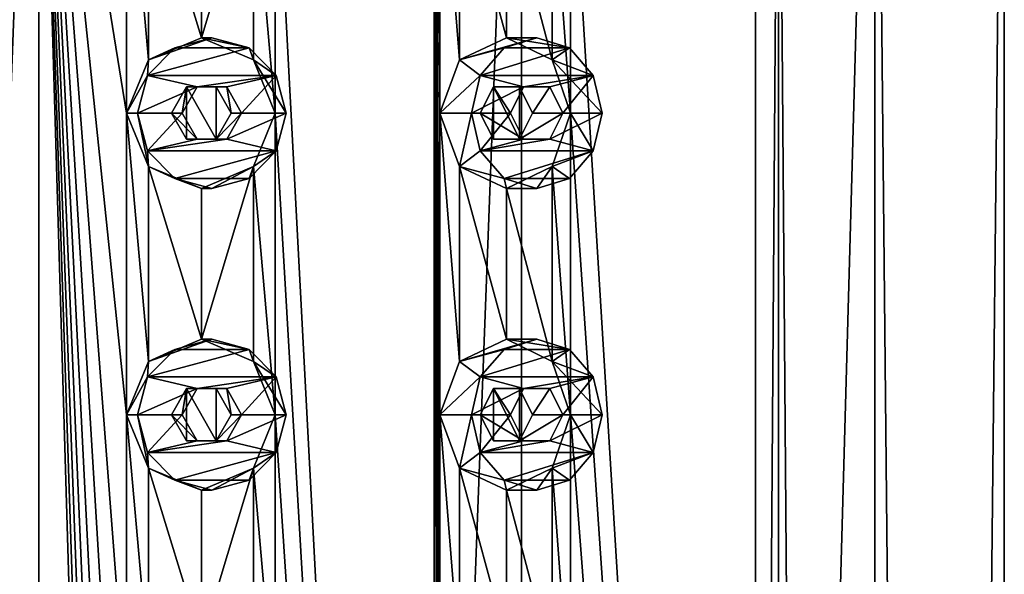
# Model space of a CAD drawing. Header units: millimetres. Extents: x -175 to 175, y 0 to 232.
# Tile 139 of 140: x 0 to 16, y 212 to 221. Entities that reach past the tile are written whole.
import ezdxf

# ---------------------------------------------------------------- set-up
doc = ezdxf.new("R2010")
doc.units = ezdxf.units.MM
doc.header["$LTSCALE"] = 65.185185
for name, color, linetype in [('11', 7, 'CONTINUOUS'), ('12', 7, 'CONTINUOUS'), ('16', 7, 'CONTINUOUS'), ('17', 7, 'CONTINUOUS'), ('270', 7, 'CONTINUOUS'), ('271', 7, 'CONTINUOUS'), ('280', 7, 'CONTINUOUS'), ('281', 7, 'CONTINUOUS'), ('48', 7, 'CONTINUOUS'), ('49', 7, 'CONTINUOUS'), ('50', 7, 'CONTINUOUS'), ('51', 7, 'CONTINUOUS'), ('52', 7, 'CONTINUOUS'), ('53', 7, 'CONTINUOUS'), ('54', 7, 'CONTINUOUS'), ('55', 7, 'CONTINUOUS'), ('56', 7, 'CONTINUOUS'), ('57', 7, 'CONTINUOUS'), ('68', 7, 'CONTINUOUS'), ('69', 7, 'CONTINUOUS'), ('70', 7, 'CONTINUOUS'), ('71', 7, 'CONTINUOUS'), ('72', 7, 'CONTINUOUS'), ('73', 7, 'CONTINUOUS'), ('74', 7, 'CONTINUOUS'), ('75', 7, 'CONTINUOUS'), ('76', 7, 'CONTINUOUS'), ('77', 7, 'CONTINUOUS')]:
    doc.layers.add(name, color=color, linetype=linetype)

msp = doc.modelspace()

# ---------------------------------------------------------------- linework, layer by layer
at = {"layer": '11', "linetype": 'CONTINUOUS'}
for points in [[(0, 20.8, -16), (-8, 20.8, -13.856), (0, 232.2, -16), (0, 20.8, -16)], [(0, 232.2, -16), (-8, 20.8, -13.856), (-8, 232.2, -13.856), (0, 232.2, -16)]]:
    msp.add_3dface(points, dxfattribs=at)
at = {"layer": '12', "linetype": 'CONTINUOUS'}
for points in [[(0, 20.8, -16), (0, 232.2, -16), (8, 232.2, -13.856), (0, 20.8, -16)], [(8, 20.8, -13.856), (0, 20.8, -16), (8, 232.2, -13.856), (8, 20.8, -13.856)], [(13.856, 20.8, -8), (8, 20.8, -13.856), (13.856, 232.2, -8), (13.856, 20.8, -8)], [(13.856, 232.2, -8), (8, 20.8, -13.856), (8, 232.2, -13.856), (13.856, 232.2, -8)], [(12.257, 228.5, 10.285), (13.856, 20.8, 8), (13.856, 232.2, 8), (12.257, 228.5, 10.285)], [(16, 20.8, 0), (13.856, 20.8, -8), (16, 232.2, 0), (16, 20.8, 0)], [(16, 232.2, 0), (13.856, 20.8, -8), (13.856, 232.2, -8), (16, 232.2, 0)], [(13.856, 20.8, 8), (16, 20.8, 0), (13.856, 232.2, 8), (13.856, 20.8, 8)], [(13.856, 232.2, 8), (16, 20.8, 0), (16, 232.2, 0), (13.856, 232.2, 8)], [(12.257, 174.5, 10.285), (13.856, 20.8, 8), (12.257, 228.5, 10.285), (12.257, 174.5, 10.285)]]:
    msp.add_3dface(points, dxfattribs=at)
at = {"layer": '16', "linetype": 'CONTINUOUS'}
for points in [[(12.257, 174.5, 10.285), (12.257, 228.5, 10.285), (11.874, 174.5, 9.963), (12.257, 174.5, 10.285)], [(12.257, 228.5, 10.285), (11.874, 228.5, 9.963), (11.874, 174.5, 9.963), (12.257, 228.5, 10.285)]]:
    msp.add_3dface(points, dxfattribs=at)
at = {"layer": '17', "linetype": 'CONTINUOUS'}
for points in [[(0, 174.5, 15.5), (0, 228.5, 15.5), (-1.452, 224.5, 15.432), (0, 174.5, 15.5)], [(0, 228.5, 15.5), (0, 174.5, 15.5), (1.452, 179.5, 15.432), (0, 228.5, 15.5)], [(1.452, 224.5, 15.432), (0, 228.5, 15.5), (1.452, 219.5, 15.432), (1.452, 224.5, 15.432)], [(1.452, 219.5, 15.432), (0, 228.5, 15.5), (1.452, 214.5, 15.432), (1.452, 219.5, 15.432)], [(1.452, 214.5, 15.432), (0, 228.5, 15.5), (1.452, 209.5, 15.432), (1.452, 214.5, 15.432)], [(1.452, 209.5, 15.432), (0, 228.5, 15.5), (1.452, 204.5, 15.432), (1.452, 209.5, 15.432)], [(1.452, 204.5, 15.432), (0, 228.5, 15.5), (1.452, 199.5, 15.432), (1.452, 204.5, 15.432)], [(1.452, 199.5, 15.432), (0, 228.5, 15.5), (1.452, 194.5, 15.432), (1.452, 199.5, 15.432)], [(1.452, 194.5, 15.432), (0, 228.5, 15.5), (1.452, 189.5, 15.432), (1.452, 194.5, 15.432)], [(1.452, 189.5, 15.432), (0, 228.5, 15.5), (1.452, 184.5, 15.432), (1.452, 189.5, 15.432)], [(1.452, 184.5, 15.432), (0, 228.5, 15.5), (1.452, 179.5, 15.432), (1.452, 184.5, 15.432)], [(6.551, 174.5, 14.048), (6.551, 228.5, 14.048), (3.914, 224.5, 14.998), (6.551, 174.5, 14.048)], [(6.551, 228.5, 14.048), (6.551, 174.5, 14.048), (6.642, 179.5, 14.005), (6.551, 228.5, 14.048)], [(6.642, 224.5, 14.005), (6.551, 228.5, 14.048), (6.642, 219.5, 14.005), (6.642, 224.5, 14.005)], [(6.642, 219.5, 14.005), (6.551, 228.5, 14.048), (6.642, 214.5, 14.005), (6.642, 219.5, 14.005)], [(6.642, 214.5, 14.005), (6.551, 228.5, 14.048), (6.642, 209.5, 14.005), (6.642, 214.5, 14.005)], [(6.642, 209.5, 14.005), (6.551, 228.5, 14.048), (6.642, 204.5, 14.005), (6.642, 209.5, 14.005)], [(6.642, 204.5, 14.005), (6.551, 228.5, 14.048), (6.642, 199.5, 14.005), (6.642, 204.5, 14.005)], [(6.642, 199.5, 14.005), (6.551, 228.5, 14.048), (6.642, 194.5, 14.005), (6.642, 199.5, 14.005)], [(6.642, 194.5, 14.005), (6.551, 228.5, 14.048), (6.642, 189.5, 14.005), (6.642, 194.5, 14.005)], [(6.642, 189.5, 14.005), (6.551, 228.5, 14.048), (6.642, 184.5, 14.005), (6.642, 189.5, 14.005)], [(6.642, 184.5, 14.005), (6.551, 228.5, 14.048), (6.642, 179.5, 14.005), (6.642, 184.5, 14.005)], [(11.874, 174.5, 9.963), (11.874, 228.5, 9.963), (8.807, 224.5, 12.755), (11.874, 174.5, 9.963)], [(0, 174.5, 15.5), (-1.452, 224.5, 15.432), (-1.452, 219.5, 15.432), (0, 174.5, 15.5)], [(1.817, 223.616, 15.393), (1.452, 224.5, 15.432), (1.817, 220.384, 15.393), (1.817, 223.616, 15.393)], [(1.817, 220.384, 15.393), (1.452, 224.5, 15.432), (1.452, 219.5, 15.432), (1.817, 220.384, 15.393)], [(3.914, 224.5, 14.998), (3.558, 223.616, 15.086), (3.914, 219.5, 14.998), (3.914, 224.5, 14.998)], [(6.551, 174.5, 14.048), (3.914, 224.5, 14.998), (3.914, 219.5, 14.998), (6.551, 174.5, 14.048)], [(6.972, 223.616, 13.843), (6.642, 224.5, 14.005), (6.972, 220.384, 13.843), (6.972, 223.616, 13.843)], [(6.972, 220.384, 13.843), (6.642, 224.5, 14.005), (6.642, 219.5, 14.005), (6.972, 220.384, 13.843)], [(8.807, 224.5, 12.755), (8.503, 223.616, 12.96), (8.807, 219.5, 12.755), (8.807, 224.5, 12.755)], [(11.874, 174.5, 9.963), (8.807, 224.5, 12.755), (8.807, 219.5, 12.755), (11.874, 174.5, 9.963)], [(2.692, 223.25, 15.265), (1.817, 223.616, 15.393), (2.692, 220.75, 15.265), (2.692, 223.25, 15.265)], [(2.692, 220.75, 15.265), (1.817, 223.616, 15.393), (1.817, 220.384, 15.393), (2.692, 220.75, 15.265)], [(3.558, 223.616, 15.086), (2.692, 223.25, 15.265), (2.692, 220.75, 15.265), (3.558, 223.616, 15.086)], [(3.558, 220.384, 15.086), (3.558, 223.616, 15.086), (2.692, 220.75, 15.265), (3.558, 220.384, 15.086)], [(3.914, 219.5, 14.998), (3.558, 223.616, 15.086), (3.558, 220.384, 15.086), (3.914, 219.5, 14.998)], [(7.75, 223.25, 13.423), (6.972, 223.616, 13.843), (7.75, 220.75, 13.423), (7.75, 223.25, 13.423)], [(7.75, 220.75, 13.423), (6.972, 223.616, 13.843), (6.972, 220.384, 13.843), (7.75, 220.75, 13.423)], [(8.503, 223.616, 12.96), (7.75, 223.25, 13.423), (8.503, 220.384, 12.96), (8.503, 223.616, 12.96)], [(8.807, 219.5, 12.755), (8.503, 223.616, 12.96), (8.503, 220.384, 12.96), (8.807, 219.5, 12.755)], [(8.503, 220.384, 12.96), (7.75, 223.25, 13.423), (7.75, 220.75, 13.423), (8.503, 220.384, 12.96)], [(0, 174.5, 15.5), (-1.452, 219.5, 15.432), (-1.452, 214.5, 15.432), (0, 174.5, 15.5)], [(1.817, 218.616, 15.393), (1.452, 219.5, 15.432), (1.817, 215.384, 15.393), (1.817, 218.616, 15.393)], [(1.817, 215.384, 15.393), (1.452, 219.5, 15.432), (1.452, 214.5, 15.432), (1.817, 215.384, 15.393)], [(3.914, 219.5, 14.998), (3.558, 218.616, 15.086), (3.914, 214.5, 14.998), (3.914, 219.5, 14.998)], [(6.551, 174.5, 14.048), (3.914, 219.5, 14.998), (3.914, 214.5, 14.998), (6.551, 174.5, 14.048)], [(6.972, 218.616, 13.843), (6.642, 219.5, 14.005), (6.972, 215.384, 13.843), (6.972, 218.616, 13.843)], [(6.972, 215.384, 13.843), (6.642, 219.5, 14.005), (6.642, 214.5, 14.005), (6.972, 215.384, 13.843)], [(8.807, 219.5, 12.755), (8.503, 218.616, 12.96), (8.807, 214.5, 12.755), (8.807, 219.5, 12.755)], [(11.874, 174.5, 9.963), (8.807, 219.5, 12.755), (8.807, 214.5, 12.755), (11.874, 174.5, 9.963)], [(2.692, 218.25, 15.265), (1.817, 218.616, 15.393), (2.692, 215.75, 15.265), (2.692, 218.25, 15.265)], [(2.692, 215.75, 15.265), (1.817, 218.616, 15.393), (1.817, 215.384, 15.393), (2.692, 215.75, 15.265)], [(3.558, 218.616, 15.086), (2.692, 218.25, 15.265), (2.692, 215.75, 15.265), (3.558, 218.616, 15.086)], [(3.558, 215.384, 15.086), (3.558, 218.616, 15.086), (2.692, 215.75, 15.265), (3.558, 215.384, 15.086)], [(3.914, 214.5, 14.998), (3.558, 218.616, 15.086), (3.558, 215.384, 15.086), (3.914, 214.5, 14.998)], [(7.75, 218.25, 13.423), (6.972, 218.616, 13.843), (7.75, 215.75, 13.423), (7.75, 218.25, 13.423)], [(7.75, 215.75, 13.423), (6.972, 218.616, 13.843), (6.972, 215.384, 13.843), (7.75, 215.75, 13.423)], [(8.503, 218.616, 12.96), (7.75, 218.25, 13.423), (8.503, 215.384, 12.96), (8.503, 218.616, 12.96)], [(8.807, 214.5, 12.755), (8.503, 218.616, 12.96), (8.503, 215.384, 12.96), (8.807, 214.5, 12.755)], [(8.503, 215.384, 12.96), (7.75, 218.25, 13.423), (7.75, 215.75, 13.423), (8.503, 215.384, 12.96)], [(0, 174.5, 15.5), (-1.452, 214.5, 15.432), (-1.452, 209.5, 15.432), (0, 174.5, 15.5)], [(1.817, 213.616, 15.393), (1.452, 214.5, 15.432), (1.817, 210.384, 15.393), (1.817, 213.616, 15.393)], [(1.817, 210.384, 15.393), (1.452, 214.5, 15.432), (1.452, 209.5, 15.432), (1.817, 210.384, 15.393)], [(3.914, 214.5, 14.998), (3.558, 213.616, 15.086), (3.914, 209.5, 14.998), (3.914, 214.5, 14.998)], [(6.551, 174.5, 14.048), (3.914, 214.5, 14.998), (3.914, 209.5, 14.998), (6.551, 174.5, 14.048)], [(6.972, 213.616, 13.843), (6.642, 214.5, 14.005), (6.972, 210.384, 13.843), (6.972, 213.616, 13.843)], [(6.972, 210.384, 13.843), (6.642, 214.5, 14.005), (6.642, 209.5, 14.005), (6.972, 210.384, 13.843)], [(8.807, 214.5, 12.755), (8.503, 213.616, 12.96), (8.807, 209.5, 12.755), (8.807, 214.5, 12.755)], [(11.874, 174.5, 9.963), (8.807, 214.5, 12.755), (8.807, 209.5, 12.755), (11.874, 174.5, 9.963)], [(2.692, 213.25, 15.265), (1.817, 213.616, 15.393), (2.692, 210.75, 15.265), (2.692, 213.25, 15.265)], [(2.692, 210.75, 15.265), (1.817, 213.616, 15.393), (1.817, 210.384, 15.393), (2.692, 210.75, 15.265)], [(3.558, 213.616, 15.086), (2.692, 213.25, 15.265), (2.692, 210.75, 15.265), (3.558, 213.616, 15.086)], [(3.558, 210.384, 15.086), (3.558, 213.616, 15.086), (2.692, 210.75, 15.265), (3.558, 210.384, 15.086)], [(3.914, 209.5, 14.998), (3.558, 213.616, 15.086), (3.558, 210.384, 15.086), (3.914, 209.5, 14.998)], [(7.75, 213.25, 13.423), (6.972, 213.616, 13.843), (7.75, 210.75, 13.423), (7.75, 213.25, 13.423)], [(7.75, 210.75, 13.423), (6.972, 213.616, 13.843), (6.972, 210.384, 13.843), (7.75, 210.75, 13.423)], [(8.503, 213.616, 12.96), (7.75, 213.25, 13.423), (8.503, 210.384, 12.96), (8.503, 213.616, 12.96)], [(8.807, 209.5, 12.755), (8.503, 213.616, 12.96), (8.503, 210.384, 12.96), (8.807, 209.5, 12.755)], [(8.503, 210.384, 12.96), (7.75, 213.25, 13.423), (7.75, 210.75, 13.423), (8.503, 210.384, 12.96)]]:
    msp.add_3dface(points, dxfattribs=at)
at = {"layer": '270', "linetype": 'CONTINUOUS'}
for points in [[(2.445, 214.933, 15.306), (2.198, 214.5, 15.343), (2.445, 214.067, 15.306), (2.445, 214.933, 15.306)], [(2.937, 214.933, 15.219), (2.445, 214.933, 15.306), (2.937, 214.067, 15.219), (2.937, 214.933, 15.219)], [(2.445, 214.933, 15.306), (2.445, 214.067, 15.306), (2.937, 214.067, 15.219), (2.445, 214.933, 15.306)], [(3.183, 214.5, 15.17), (2.937, 214.933, 15.219), (2.937, 214.067, 15.219), (3.183, 214.5, 15.17)]]:
    msp.add_3dface(points, dxfattribs=at)
at = {"layer": '271', "linetype": 'CONTINUOUS'}
for points in [[(2.445, 219.933, 15.306), (2.198, 219.5, 15.343), (2.445, 219.067, 15.306), (2.445, 219.933, 15.306)], [(2.937, 219.933, 15.219), (2.445, 219.933, 15.306), (2.937, 219.067, 15.219), (2.937, 219.933, 15.219)], [(2.445, 219.933, 15.306), (2.445, 219.067, 15.306), (2.937, 219.067, 15.219), (2.445, 219.933, 15.306)], [(3.183, 219.5, 15.17), (2.937, 219.933, 15.219), (2.937, 219.067, 15.219), (3.183, 219.5, 15.17)]]:
    msp.add_3dface(points, dxfattribs=at)
at = {"layer": '280', "linetype": 'CONTINUOUS'}
for points in [[(7.533, 214.933, 13.547), (7.313, 214.5, 13.666), (7.533, 214.067, 13.547), (7.533, 214.933, 13.547)], [(7.965, 214.933, 13.297), (7.533, 214.933, 13.547), (7.965, 214.067, 13.297), (7.965, 214.933, 13.297)], [(7.533, 214.933, 13.547), (7.533, 214.067, 13.547), (7.965, 214.067, 13.297), (7.533, 214.933, 13.547)], [(8.179, 214.5, 13.166), (7.965, 214.933, 13.297), (7.965, 214.067, 13.297), (8.179, 214.5, 13.166)]]:
    msp.add_3dface(points, dxfattribs=at)
at = {"layer": '281', "linetype": 'CONTINUOUS'}
for points in [[(7.533, 219.933, 13.547), (7.313, 219.5, 13.666), (7.533, 219.067, 13.547), (7.533, 219.933, 13.547)], [(7.965, 219.933, 13.297), (7.533, 219.933, 13.547), (7.965, 219.067, 13.297), (7.965, 219.933, 13.297)], [(7.533, 219.933, 13.547), (7.533, 219.067, 13.547), (7.965, 219.067, 13.297), (7.533, 219.933, 13.547)], [(8.179, 219.5, 13.166), (7.965, 219.933, 13.297), (7.965, 219.067, 13.297), (8.179, 219.5, 13.166)]]:
    msp.add_3dface(points, dxfattribs=at)
at = {"layer": '48', "linetype": 'CONTINUOUS'}
for points in [[(2.865, 220.75, 16.249), (2.25, 220.583, 16.358), (3.481, 220.583, 16.141), (2.865, 220.75, 16.249)], [(2.25, 220.583, 16.358), (1.799, 220.125, 16.437), (3.481, 220.583, 16.141), (2.25, 220.583, 16.358)], [(3.481, 220.583, 16.141), (1.799, 220.125, 16.437), (3.931, 220.125, 16.061), (3.481, 220.583, 16.141)], [(1.799, 220.125, 16.437), (1.634, 219.5, 16.466), (2.619, 219.933, 16.293), (1.799, 220.125, 16.437)], [(3.931, 220.125, 16.061), (1.799, 220.125, 16.437), (2.619, 219.933, 16.293), (3.931, 220.125, 16.061)], [(3.111, 219.933, 16.206), (3.931, 220.125, 16.061), (2.619, 219.933, 16.293), (3.111, 219.933, 16.206)], [(3.358, 219.5, 16.163), (3.931, 220.125, 16.061), (3.111, 219.933, 16.206), (3.358, 219.5, 16.163)], [(4.096, 219.5, 16.032), (3.931, 220.125, 16.061), (3.358, 219.5, 16.163), (4.096, 219.5, 16.032)], [(2.619, 219.933, 16.293), (1.634, 219.5, 16.466), (2.373, 219.5, 16.336), (2.619, 219.933, 16.293)], [(1.634, 219.5, 16.466), (1.799, 218.875, 16.437), (2.373, 219.5, 16.336), (1.634, 219.5, 16.466)], [(2.373, 219.5, 16.336), (1.799, 218.875, 16.437), (2.619, 219.067, 16.293), (2.373, 219.5, 16.336)], [(3.931, 218.875, 16.061), (4.096, 219.5, 16.032), (3.111, 219.067, 16.206), (3.931, 218.875, 16.061)], [(4.096, 219.5, 16.032), (3.358, 219.5, 16.163), (3.111, 219.067, 16.206), (4.096, 219.5, 16.032)], [(1.799, 218.875, 16.437), (3.931, 218.875, 16.061), (3.111, 219.067, 16.206), (1.799, 218.875, 16.437)], [(2.619, 219.067, 16.293), (1.799, 218.875, 16.437), (3.111, 219.067, 16.206), (2.619, 219.067, 16.293)], [(2.25, 218.417, 16.358), (3.931, 218.875, 16.061), (1.799, 218.875, 16.437), (2.25, 218.417, 16.358)], [(3.481, 218.417, 16.141), (3.931, 218.875, 16.061), (2.25, 218.417, 16.358), (3.481, 218.417, 16.141)], [(2.865, 218.25, 16.249), (3.481, 218.417, 16.141), (2.25, 218.417, 16.358), (2.865, 218.25, 16.249)]]:
    msp.add_3dface(points, dxfattribs=at)
at = {"layer": '49', "linetype": 'CONTINUOUS'}
for points in [[(2.692, 220.75, 15.265), (1.817, 220.384, 15.393), (2.865, 220.75, 16.249), (2.692, 220.75, 15.265)], [(1.817, 220.384, 15.393), (2.25, 220.583, 16.358), (2.865, 220.75, 16.249), (1.817, 220.384, 15.393)], [(3.558, 220.384, 15.086), (2.692, 220.75, 15.265), (3.481, 220.583, 16.141), (3.558, 220.384, 15.086)], [(2.692, 220.75, 15.265), (2.865, 220.75, 16.249), (3.481, 220.583, 16.141), (2.692, 220.75, 15.265)], [(1.817, 220.384, 15.393), (1.799, 220.125, 16.437), (2.25, 220.583, 16.358), (1.817, 220.384, 15.393)], [(3.558, 220.384, 15.086), (3.481, 220.583, 16.141), (3.931, 220.125, 16.061), (3.558, 220.384, 15.086)], [(1.817, 220.384, 15.393), (1.452, 219.5, 15.432), (1.799, 220.125, 16.437), (1.817, 220.384, 15.393)], [(3.914, 219.5, 14.998), (3.558, 220.384, 15.086), (4.096, 219.5, 16.032), (3.914, 219.5, 14.998)], [(4.096, 219.5, 16.032), (3.558, 220.384, 15.086), (3.931, 220.125, 16.061), (4.096, 219.5, 16.032)], [(1.452, 219.5, 15.432), (1.634, 219.5, 16.466), (1.799, 220.125, 16.437), (1.452, 219.5, 15.432)]]:
    msp.add_3dface(points, dxfattribs=at)
at = {"layer": '50', "linetype": 'CONTINUOUS'}
for points in [[(2.445, 219.933, 15.306), (2.373, 219.5, 16.336), (2.198, 219.5, 15.343), (2.445, 219.933, 15.306)], [(2.619, 219.933, 16.293), (2.373, 219.5, 16.336), (2.445, 219.933, 15.306), (2.619, 219.933, 16.293)], [(2.937, 219.933, 15.219), (2.619, 219.933, 16.293), (2.445, 219.933, 15.306), (2.937, 219.933, 15.219)], [(3.111, 219.933, 16.206), (2.619, 219.933, 16.293), (2.937, 219.933, 15.219), (3.111, 219.933, 16.206)], [(3.183, 219.5, 15.17), (3.111, 219.933, 16.206), (2.937, 219.933, 15.219), (3.183, 219.5, 15.17)], [(3.358, 219.5, 16.163), (3.111, 219.933, 16.206), (3.183, 219.5, 15.17), (3.358, 219.5, 16.163)]]:
    msp.add_3dface(points, dxfattribs=at)
at = {"layer": '51', "linetype": 'CONTINUOUS'}
for points in [[(1.452, 219.5, 15.432), (1.817, 218.616, 15.393), (1.634, 219.5, 16.466), (1.452, 219.5, 15.432)], [(1.817, 218.616, 15.393), (1.799, 218.875, 16.437), (1.634, 219.5, 16.466), (1.817, 218.616, 15.393)], [(3.558, 218.616, 15.086), (3.914, 219.5, 14.998), (3.931, 218.875, 16.061), (3.558, 218.616, 15.086)], [(3.914, 219.5, 14.998), (4.096, 219.5, 16.032), (3.931, 218.875, 16.061), (3.914, 219.5, 14.998)], [(1.817, 218.616, 15.393), (2.25, 218.417, 16.358), (1.799, 218.875, 16.437), (1.817, 218.616, 15.393)], [(3.558, 218.616, 15.086), (3.931, 218.875, 16.061), (3.481, 218.417, 16.141), (3.558, 218.616, 15.086)], [(1.817, 218.616, 15.393), (2.692, 218.25, 15.265), (2.25, 218.417, 16.358), (1.817, 218.616, 15.393)], [(2.692, 218.25, 15.265), (3.558, 218.616, 15.086), (2.865, 218.25, 16.249), (2.692, 218.25, 15.265)], [(3.558, 218.616, 15.086), (3.481, 218.417, 16.141), (2.865, 218.25, 16.249), (3.558, 218.616, 15.086)], [(2.692, 218.25, 15.265), (2.865, 218.25, 16.249), (2.25, 218.417, 16.358), (2.692, 218.25, 15.265)]]:
    msp.add_3dface(points, dxfattribs=at)
at = {"layer": '52', "linetype": 'CONTINUOUS'}
for points in [[(2.373, 219.5, 16.336), (2.619, 219.067, 16.293), (2.198, 219.5, 15.343), (2.373, 219.5, 16.336)], [(2.198, 219.5, 15.343), (2.619, 219.067, 16.293), (2.445, 219.067, 15.306), (2.198, 219.5, 15.343)], [(3.111, 219.067, 16.206), (3.358, 219.5, 16.163), (2.937, 219.067, 15.219), (3.111, 219.067, 16.206)], [(3.358, 219.5, 16.163), (3.183, 219.5, 15.17), (2.937, 219.067, 15.219), (3.358, 219.5, 16.163)], [(2.619, 219.067, 16.293), (3.111, 219.067, 16.206), (2.445, 219.067, 15.306), (2.619, 219.067, 16.293)], [(2.445, 219.067, 15.306), (3.111, 219.067, 16.206), (2.937, 219.067, 15.219), (2.445, 219.067, 15.306)]]:
    msp.add_3dface(points, dxfattribs=at)
at = {"layer": '53', "linetype": 'CONTINUOUS'}
for points in [[(8.25, 220.75, 14.289), (7.709, 220.583, 14.602), (8.791, 220.583, 13.977), (8.25, 220.75, 14.289)], [(7.709, 220.583, 14.602), (7.313, 220.125, 14.831), (8.791, 220.583, 13.977), (7.709, 220.583, 14.602)], [(8.791, 220.583, 13.977), (7.313, 220.125, 14.831), (9.187, 220.125, 13.748), (8.791, 220.583, 13.977)], [(7.313, 220.125, 14.831), (7.167, 219.5, 14.914), (8.033, 219.933, 14.414), (7.313, 220.125, 14.831)], [(9.187, 220.125, 13.748), (7.313, 220.125, 14.831), (8.033, 219.933, 14.414), (9.187, 220.125, 13.748)], [(8.467, 219.933, 14.164), (9.187, 220.125, 13.748), (8.033, 219.933, 14.414), (8.467, 219.933, 14.164)], [(8.683, 219.5, 14.039), (9.187, 220.125, 13.748), (8.467, 219.933, 14.164), (8.683, 219.5, 14.039)], [(9.333, 219.5, 13.664), (9.187, 220.125, 13.748), (8.683, 219.5, 14.039), (9.333, 219.5, 13.664)], [(8.033, 219.933, 14.414), (7.167, 219.5, 14.914), (7.817, 219.5, 14.539), (8.033, 219.933, 14.414)], [(7.167, 219.5, 14.914), (7.313, 218.875, 14.831), (7.817, 219.5, 14.539), (7.167, 219.5, 14.914)], [(7.817, 219.5, 14.539), (7.313, 218.875, 14.831), (8.033, 219.067, 14.414), (7.817, 219.5, 14.539)], [(9.187, 218.875, 13.748), (9.333, 219.5, 13.664), (8.467, 219.067, 14.164), (9.187, 218.875, 13.748)], [(9.333, 219.5, 13.664), (8.683, 219.5, 14.039), (8.467, 219.067, 14.164), (9.333, 219.5, 13.664)], [(7.313, 218.875, 14.831), (9.187, 218.875, 13.748), (8.467, 219.067, 14.164), (7.313, 218.875, 14.831)], [(8.033, 219.067, 14.414), (7.313, 218.875, 14.831), (8.467, 219.067, 14.164), (8.033, 219.067, 14.414)], [(7.709, 218.417, 14.602), (9.187, 218.875, 13.748), (7.313, 218.875, 14.831), (7.709, 218.417, 14.602)], [(8.791, 218.417, 13.977), (9.187, 218.875, 13.748), (7.709, 218.417, 14.602), (8.791, 218.417, 13.977)], [(8.25, 218.25, 14.289), (8.791, 218.417, 13.977), (7.709, 218.417, 14.602), (8.25, 218.25, 14.289)]]:
    msp.add_3dface(points, dxfattribs=at)
at = {"layer": '54', "linetype": 'CONTINUOUS'}
for points in [[(7.75, 220.75, 13.423), (6.972, 220.384, 13.843), (8.25, 220.75, 14.289), (7.75, 220.75, 13.423)], [(6.972, 220.384, 13.843), (7.709, 220.583, 14.602), (8.25, 220.75, 14.289), (6.972, 220.384, 13.843)], [(8.503, 220.384, 12.96), (7.75, 220.75, 13.423), (8.791, 220.583, 13.977), (8.503, 220.384, 12.96)], [(7.75, 220.75, 13.423), (8.25, 220.75, 14.289), (8.791, 220.583, 13.977), (7.75, 220.75, 13.423)], [(6.972, 220.384, 13.843), (7.313, 220.125, 14.831), (7.709, 220.583, 14.602), (6.972, 220.384, 13.843)], [(8.503, 220.384, 12.96), (8.791, 220.583, 13.977), (9.187, 220.125, 13.748), (8.503, 220.384, 12.96)], [(6.972, 220.384, 13.843), (6.642, 219.5, 14.005), (7.313, 220.125, 14.831), (6.972, 220.384, 13.843)], [(8.807, 219.5, 12.755), (8.503, 220.384, 12.96), (9.333, 219.5, 13.664), (8.807, 219.5, 12.755)], [(9.333, 219.5, 13.664), (8.503, 220.384, 12.96), (9.187, 220.125, 13.748), (9.333, 219.5, 13.664)], [(6.642, 219.5, 14.005), (7.167, 219.5, 14.914), (7.313, 220.125, 14.831), (6.642, 219.5, 14.005)]]:
    msp.add_3dface(points, dxfattribs=at)
at = {"layer": '55', "linetype": 'CONTINUOUS'}
for points in [[(7.533, 219.933, 13.547), (7.817, 219.5, 14.539), (7.313, 219.5, 13.666), (7.533, 219.933, 13.547)], [(8.033, 219.933, 14.414), (7.817, 219.5, 14.539), (7.533, 219.933, 13.547), (8.033, 219.933, 14.414)], [(7.965, 219.933, 13.297), (8.033, 219.933, 14.414), (7.533, 219.933, 13.547), (7.965, 219.933, 13.297)], [(8.467, 219.933, 14.164), (8.033, 219.933, 14.414), (7.965, 219.933, 13.297), (8.467, 219.933, 14.164)], [(8.179, 219.5, 13.166), (8.467, 219.933, 14.164), (7.965, 219.933, 13.297), (8.179, 219.5, 13.166)], [(8.683, 219.5, 14.039), (8.467, 219.933, 14.164), (8.179, 219.5, 13.166), (8.683, 219.5, 14.039)]]:
    msp.add_3dface(points, dxfattribs=at)
at = {"layer": '56', "linetype": 'CONTINUOUS'}
for points in [[(6.642, 219.5, 14.005), (6.972, 218.616, 13.843), (7.167, 219.5, 14.914), (6.642, 219.5, 14.005)], [(6.972, 218.616, 13.843), (7.313, 218.875, 14.831), (7.167, 219.5, 14.914), (6.972, 218.616, 13.843)], [(8.503, 218.616, 12.96), (8.807, 219.5, 12.755), (9.187, 218.875, 13.748), (8.503, 218.616, 12.96)], [(8.807, 219.5, 12.755), (9.333, 219.5, 13.664), (9.187, 218.875, 13.748), (8.807, 219.5, 12.755)], [(6.972, 218.616, 13.843), (7.709, 218.417, 14.602), (7.313, 218.875, 14.831), (6.972, 218.616, 13.843)], [(8.503, 218.616, 12.96), (9.187, 218.875, 13.748), (8.791, 218.417, 13.977), (8.503, 218.616, 12.96)], [(6.972, 218.616, 13.843), (7.75, 218.25, 13.423), (7.709, 218.417, 14.602), (6.972, 218.616, 13.843)], [(7.75, 218.25, 13.423), (8.503, 218.616, 12.96), (8.25, 218.25, 14.289), (7.75, 218.25, 13.423)], [(8.503, 218.616, 12.96), (8.791, 218.417, 13.977), (8.25, 218.25, 14.289), (8.503, 218.616, 12.96)], [(7.75, 218.25, 13.423), (8.25, 218.25, 14.289), (7.709, 218.417, 14.602), (7.75, 218.25, 13.423)]]:
    msp.add_3dface(points, dxfattribs=at)
at = {"layer": '57', "linetype": 'CONTINUOUS'}
for points in [[(7.817, 219.5, 14.539), (8.033, 219.067, 14.414), (7.313, 219.5, 13.666), (7.817, 219.5, 14.539)], [(7.313, 219.5, 13.666), (8.033, 219.067, 14.414), (7.533, 219.067, 13.547), (7.313, 219.5, 13.666)], [(8.467, 219.067, 14.164), (8.683, 219.5, 14.039), (7.965, 219.067, 13.297), (8.467, 219.067, 14.164)], [(8.683, 219.5, 14.039), (8.179, 219.5, 13.166), (7.965, 219.067, 13.297), (8.683, 219.5, 14.039)], [(8.033, 219.067, 14.414), (8.467, 219.067, 14.164), (7.533, 219.067, 13.547), (8.033, 219.067, 14.414)], [(7.533, 219.067, 13.547), (8.467, 219.067, 14.164), (7.965, 219.067, 13.297), (7.533, 219.067, 13.547)]]:
    msp.add_3dface(points, dxfattribs=at)
at = {"layer": '68', "linetype": 'CONTINUOUS'}
for points in [[(2.865, 215.75, 16.249), (2.25, 215.583, 16.358), (3.481, 215.583, 16.141), (2.865, 215.75, 16.249)], [(2.25, 215.583, 16.358), (1.799, 215.125, 16.437), (3.481, 215.583, 16.141), (2.25, 215.583, 16.358)], [(3.481, 215.583, 16.141), (1.799, 215.125, 16.437), (3.931, 215.125, 16.061), (3.481, 215.583, 16.141)], [(1.799, 215.125, 16.437), (1.634, 214.5, 16.466), (2.619, 214.933, 16.293), (1.799, 215.125, 16.437)], [(3.931, 215.125, 16.061), (1.799, 215.125, 16.437), (2.619, 214.933, 16.293), (3.931, 215.125, 16.061)], [(3.111, 214.933, 16.206), (3.931, 215.125, 16.061), (2.619, 214.933, 16.293), (3.111, 214.933, 16.206)], [(3.358, 214.5, 16.163), (3.931, 215.125, 16.061), (3.111, 214.933, 16.206), (3.358, 214.5, 16.163)], [(4.096, 214.5, 16.032), (3.931, 215.125, 16.061), (3.358, 214.5, 16.163), (4.096, 214.5, 16.032)], [(2.619, 214.933, 16.293), (1.634, 214.5, 16.466), (2.373, 214.5, 16.336), (2.619, 214.933, 16.293)], [(1.634, 214.5, 16.466), (1.799, 213.875, 16.437), (2.373, 214.5, 16.336), (1.634, 214.5, 16.466)], [(2.373, 214.5, 16.336), (1.799, 213.875, 16.437), (2.619, 214.067, 16.293), (2.373, 214.5, 16.336)], [(3.931, 213.875, 16.061), (4.096, 214.5, 16.032), (3.111, 214.067, 16.206), (3.931, 213.875, 16.061)], [(4.096, 214.5, 16.032), (3.358, 214.5, 16.163), (3.111, 214.067, 16.206), (4.096, 214.5, 16.032)], [(1.799, 213.875, 16.437), (3.931, 213.875, 16.061), (3.111, 214.067, 16.206), (1.799, 213.875, 16.437)], [(2.619, 214.067, 16.293), (1.799, 213.875, 16.437), (3.111, 214.067, 16.206), (2.619, 214.067, 16.293)], [(2.25, 213.417, 16.358), (3.931, 213.875, 16.061), (1.799, 213.875, 16.437), (2.25, 213.417, 16.358)], [(3.481, 213.417, 16.141), (3.931, 213.875, 16.061), (2.25, 213.417, 16.358), (3.481, 213.417, 16.141)], [(2.865, 213.25, 16.249), (3.481, 213.417, 16.141), (2.25, 213.417, 16.358), (2.865, 213.25, 16.249)]]:
    msp.add_3dface(points, dxfattribs=at)
at = {"layer": '69', "linetype": 'CONTINUOUS'}
for points in [[(2.692, 215.75, 15.265), (1.817, 215.384, 15.393), (2.865, 215.75, 16.249), (2.692, 215.75, 15.265)], [(1.817, 215.384, 15.393), (2.25, 215.583, 16.358), (2.865, 215.75, 16.249), (1.817, 215.384, 15.393)], [(3.558, 215.384, 15.086), (2.692, 215.75, 15.265), (3.481, 215.583, 16.141), (3.558, 215.384, 15.086)], [(2.692, 215.75, 15.265), (2.865, 215.75, 16.249), (3.481, 215.583, 16.141), (2.692, 215.75, 15.265)], [(1.817, 215.384, 15.393), (1.799, 215.125, 16.437), (2.25, 215.583, 16.358), (1.817, 215.384, 15.393)], [(3.558, 215.384, 15.086), (3.481, 215.583, 16.141), (3.931, 215.125, 16.061), (3.558, 215.384, 15.086)], [(1.817, 215.384, 15.393), (1.452, 214.5, 15.432), (1.799, 215.125, 16.437), (1.817, 215.384, 15.393)], [(3.914, 214.5, 14.998), (3.558, 215.384, 15.086), (4.096, 214.5, 16.032), (3.914, 214.5, 14.998)], [(4.096, 214.5, 16.032), (3.558, 215.384, 15.086), (3.931, 215.125, 16.061), (4.096, 214.5, 16.032)], [(1.452, 214.5, 15.432), (1.634, 214.5, 16.466), (1.799, 215.125, 16.437), (1.452, 214.5, 15.432)]]:
    msp.add_3dface(points, dxfattribs=at)
at = {"layer": '70', "linetype": 'CONTINUOUS'}
for points in [[(2.445, 214.933, 15.306), (2.373, 214.5, 16.336), (2.198, 214.5, 15.343), (2.445, 214.933, 15.306)], [(2.619, 214.933, 16.293), (2.373, 214.5, 16.336), (2.445, 214.933, 15.306), (2.619, 214.933, 16.293)], [(2.937, 214.933, 15.219), (2.619, 214.933, 16.293), (2.445, 214.933, 15.306), (2.937, 214.933, 15.219)], [(3.111, 214.933, 16.206), (2.619, 214.933, 16.293), (2.937, 214.933, 15.219), (3.111, 214.933, 16.206)], [(3.183, 214.5, 15.17), (3.111, 214.933, 16.206), (2.937, 214.933, 15.219), (3.183, 214.5, 15.17)], [(3.358, 214.5, 16.163), (3.111, 214.933, 16.206), (3.183, 214.5, 15.17), (3.358, 214.5, 16.163)]]:
    msp.add_3dface(points, dxfattribs=at)
at = {"layer": '71', "linetype": 'CONTINUOUS'}
for points in [[(1.452, 214.5, 15.432), (1.817, 213.616, 15.393), (1.634, 214.5, 16.466), (1.452, 214.5, 15.432)], [(1.817, 213.616, 15.393), (1.799, 213.875, 16.437), (1.634, 214.5, 16.466), (1.817, 213.616, 15.393)], [(3.558, 213.616, 15.086), (3.914, 214.5, 14.998), (3.931, 213.875, 16.061), (3.558, 213.616, 15.086)], [(3.914, 214.5, 14.998), (4.096, 214.5, 16.032), (3.931, 213.875, 16.061), (3.914, 214.5, 14.998)], [(1.817, 213.616, 15.393), (2.25, 213.417, 16.358), (1.799, 213.875, 16.437), (1.817, 213.616, 15.393)], [(3.558, 213.616, 15.086), (3.931, 213.875, 16.061), (3.481, 213.417, 16.141), (3.558, 213.616, 15.086)], [(1.817, 213.616, 15.393), (2.692, 213.25, 15.265), (2.25, 213.417, 16.358), (1.817, 213.616, 15.393)], [(2.692, 213.25, 15.265), (3.558, 213.616, 15.086), (2.865, 213.25, 16.249), (2.692, 213.25, 15.265)], [(3.558, 213.616, 15.086), (3.481, 213.417, 16.141), (2.865, 213.25, 16.249), (3.558, 213.616, 15.086)], [(2.692, 213.25, 15.265), (2.865, 213.25, 16.249), (2.25, 213.417, 16.358), (2.692, 213.25, 15.265)]]:
    msp.add_3dface(points, dxfattribs=at)
at = {"layer": '72', "linetype": 'CONTINUOUS'}
for points in [[(2.373, 214.5, 16.336), (2.619, 214.067, 16.293), (2.198, 214.5, 15.343), (2.373, 214.5, 16.336)], [(2.198, 214.5, 15.343), (2.619, 214.067, 16.293), (2.445, 214.067, 15.306), (2.198, 214.5, 15.343)], [(3.111, 214.067, 16.206), (3.358, 214.5, 16.163), (2.937, 214.067, 15.219), (3.111, 214.067, 16.206)], [(3.358, 214.5, 16.163), (3.183, 214.5, 15.17), (2.937, 214.067, 15.219), (3.358, 214.5, 16.163)], [(2.619, 214.067, 16.293), (3.111, 214.067, 16.206), (2.445, 214.067, 15.306), (2.619, 214.067, 16.293)], [(2.445, 214.067, 15.306), (3.111, 214.067, 16.206), (2.937, 214.067, 15.219), (2.445, 214.067, 15.306)]]:
    msp.add_3dface(points, dxfattribs=at)
at = {"layer": '73', "linetype": 'CONTINUOUS'}
for points in [[(8.25, 215.75, 14.289), (7.709, 215.583, 14.602), (8.791, 215.583, 13.977), (8.25, 215.75, 14.289)], [(7.709, 215.583, 14.602), (7.313, 215.125, 14.831), (8.791, 215.583, 13.977), (7.709, 215.583, 14.602)], [(8.791, 215.583, 13.977), (7.313, 215.125, 14.831), (9.187, 215.125, 13.748), (8.791, 215.583, 13.977)], [(7.313, 215.125, 14.831), (7.167, 214.5, 14.914), (8.033, 214.933, 14.414), (7.313, 215.125, 14.831)], [(9.187, 215.125, 13.748), (7.313, 215.125, 14.831), (8.033, 214.933, 14.414), (9.187, 215.125, 13.748)], [(8.467, 214.933, 14.164), (9.187, 215.125, 13.748), (8.033, 214.933, 14.414), (8.467, 214.933, 14.164)], [(8.683, 214.5, 14.039), (9.187, 215.125, 13.748), (8.467, 214.933, 14.164), (8.683, 214.5, 14.039)], [(9.333, 214.5, 13.664), (9.187, 215.125, 13.748), (8.683, 214.5, 14.039), (9.333, 214.5, 13.664)], [(8.033, 214.933, 14.414), (7.167, 214.5, 14.914), (7.817, 214.5, 14.539), (8.033, 214.933, 14.414)], [(7.167, 214.5, 14.914), (7.313, 213.875, 14.831), (7.817, 214.5, 14.539), (7.167, 214.5, 14.914)], [(7.817, 214.5, 14.539), (7.313, 213.875, 14.831), (8.033, 214.067, 14.414), (7.817, 214.5, 14.539)], [(9.187, 213.875, 13.748), (9.333, 214.5, 13.664), (8.467, 214.067, 14.164), (9.187, 213.875, 13.748)], [(9.333, 214.5, 13.664), (8.683, 214.5, 14.039), (8.467, 214.067, 14.164), (9.333, 214.5, 13.664)], [(7.313, 213.875, 14.831), (9.187, 213.875, 13.748), (8.467, 214.067, 14.164), (7.313, 213.875, 14.831)], [(8.033, 214.067, 14.414), (7.313, 213.875, 14.831), (8.467, 214.067, 14.164), (8.033, 214.067, 14.414)], [(7.709, 213.417, 14.602), (9.187, 213.875, 13.748), (7.313, 213.875, 14.831), (7.709, 213.417, 14.602)], [(8.791, 213.417, 13.977), (9.187, 213.875, 13.748), (7.709, 213.417, 14.602), (8.791, 213.417, 13.977)], [(8.25, 213.25, 14.289), (8.791, 213.417, 13.977), (7.709, 213.417, 14.602), (8.25, 213.25, 14.289)]]:
    msp.add_3dface(points, dxfattribs=at)
at = {"layer": '74', "linetype": 'CONTINUOUS'}
for points in [[(7.75, 215.75, 13.423), (6.972, 215.384, 13.843), (8.25, 215.75, 14.289), (7.75, 215.75, 13.423)], [(6.972, 215.384, 13.843), (7.709, 215.583, 14.602), (8.25, 215.75, 14.289), (6.972, 215.384, 13.843)], [(8.503, 215.384, 12.96), (7.75, 215.75, 13.423), (8.791, 215.583, 13.977), (8.503, 215.384, 12.96)], [(7.75, 215.75, 13.423), (8.25, 215.75, 14.289), (8.791, 215.583, 13.977), (7.75, 215.75, 13.423)], [(6.972, 215.384, 13.843), (7.313, 215.125, 14.831), (7.709, 215.583, 14.602), (6.972, 215.384, 13.843)], [(8.503, 215.384, 12.96), (8.791, 215.583, 13.977), (9.187, 215.125, 13.748), (8.503, 215.384, 12.96)], [(6.972, 215.384, 13.843), (6.642, 214.5, 14.005), (7.313, 215.125, 14.831), (6.972, 215.384, 13.843)], [(8.807, 214.5, 12.755), (8.503, 215.384, 12.96), (9.333, 214.5, 13.664), (8.807, 214.5, 12.755)], [(9.333, 214.5, 13.664), (8.503, 215.384, 12.96), (9.187, 215.125, 13.748), (9.333, 214.5, 13.664)], [(6.642, 214.5, 14.005), (7.167, 214.5, 14.914), (7.313, 215.125, 14.831), (6.642, 214.5, 14.005)]]:
    msp.add_3dface(points, dxfattribs=at)
at = {"layer": '75', "linetype": 'CONTINUOUS'}
for points in [[(7.533, 214.933, 13.547), (7.817, 214.5, 14.539), (7.313, 214.5, 13.666), (7.533, 214.933, 13.547)], [(8.033, 214.933, 14.414), (7.817, 214.5, 14.539), (7.533, 214.933, 13.547), (8.033, 214.933, 14.414)], [(7.965, 214.933, 13.297), (8.033, 214.933, 14.414), (7.533, 214.933, 13.547), (7.965, 214.933, 13.297)], [(8.467, 214.933, 14.164), (8.033, 214.933, 14.414), (7.965, 214.933, 13.297), (8.467, 214.933, 14.164)], [(8.179, 214.5, 13.166), (8.467, 214.933, 14.164), (7.965, 214.933, 13.297), (8.179, 214.5, 13.166)], [(8.683, 214.5, 14.039), (8.467, 214.933, 14.164), (8.179, 214.5, 13.166), (8.683, 214.5, 14.039)]]:
    msp.add_3dface(points, dxfattribs=at)
at = {"layer": '76', "linetype": 'CONTINUOUS'}
for points in [[(6.642, 214.5, 14.005), (6.972, 213.616, 13.843), (7.167, 214.5, 14.914), (6.642, 214.5, 14.005)], [(6.972, 213.616, 13.843), (7.313, 213.875, 14.831), (7.167, 214.5, 14.914), (6.972, 213.616, 13.843)], [(8.503, 213.616, 12.96), (8.807, 214.5, 12.755), (9.187, 213.875, 13.748), (8.503, 213.616, 12.96)], [(8.807, 214.5, 12.755), (9.333, 214.5, 13.664), (9.187, 213.875, 13.748), (8.807, 214.5, 12.755)], [(6.972, 213.616, 13.843), (7.709, 213.417, 14.602), (7.313, 213.875, 14.831), (6.972, 213.616, 13.843)], [(8.503, 213.616, 12.96), (9.187, 213.875, 13.748), (8.791, 213.417, 13.977), (8.503, 213.616, 12.96)], [(6.972, 213.616, 13.843), (7.75, 213.25, 13.423), (7.709, 213.417, 14.602), (6.972, 213.616, 13.843)], [(7.75, 213.25, 13.423), (8.503, 213.616, 12.96), (8.25, 213.25, 14.289), (7.75, 213.25, 13.423)], [(8.503, 213.616, 12.96), (8.791, 213.417, 13.977), (8.25, 213.25, 14.289), (8.503, 213.616, 12.96)], [(7.75, 213.25, 13.423), (8.25, 213.25, 14.289), (7.709, 213.417, 14.602), (7.75, 213.25, 13.423)]]:
    msp.add_3dface(points, dxfattribs=at)
at = {"layer": '77', "linetype": 'CONTINUOUS'}
for points in [[(7.817, 214.5, 14.539), (8.033, 214.067, 14.414), (7.313, 214.5, 13.666), (7.817, 214.5, 14.539)], [(7.313, 214.5, 13.666), (8.033, 214.067, 14.414), (7.533, 214.067, 13.547), (7.313, 214.5, 13.666)], [(8.467, 214.067, 14.164), (8.683, 214.5, 14.039), (7.965, 214.067, 13.297), (8.467, 214.067, 14.164)], [(8.683, 214.5, 14.039), (8.179, 214.5, 13.166), (7.965, 214.067, 13.297), (8.683, 214.5, 14.039)], [(8.033, 214.067, 14.414), (8.467, 214.067, 14.164), (7.533, 214.067, 13.547), (8.033, 214.067, 14.414)], [(7.533, 214.067, 13.547), (8.467, 214.067, 14.164), (7.965, 214.067, 13.297), (7.533, 214.067, 13.547)]]:
    msp.add_3dface(points, dxfattribs=at)

doc.saveas('drawing.dxf')
